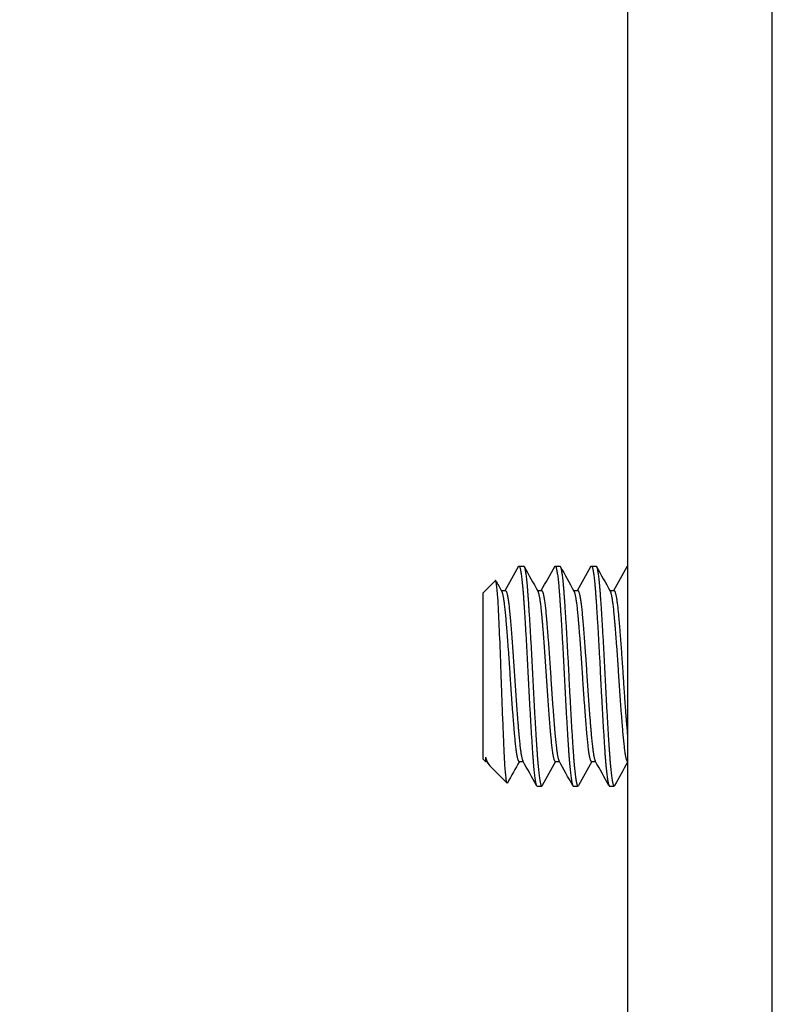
# Model space of a CAD drawing. Header units: millimetres. Extents: x 80 to 2248, y 80 to 1719.
# Tile 31 of 67: x 749 to 765, y 1479 to 1501. Entities that reach past the tile are written whole.
import ezdxf

# ---------------------------------------------------------------- set-up
doc = ezdxf.new("R2010")
doc.units = ezdxf.units.MM
doc.header["$LTSCALE"] = 8.333333
doc.layers.add('Hatch (ANSI)', color=7, linetype='Continuous', lineweight=18)
doc.layers.add('Visible (ANSI)', color=7, linetype='Continuous', lineweight=25)

msp = doc.modelspace()

# ---------------------------------------------------------------- hatches: boundary and pattern name
at = {"layer": 'Hatch (ANSI)'}
h = msp.add_hatch(dxfattribs=at)
h.set_pattern_fill('ANSI31', color=256, scale=211.666667, style=0)
h.set_pattern_definition([(45, (0, 0), (-18.70887, 18.70887), [])])
edge = h.paths.add_edge_path()
edge.add_line((758.7119, 1459.6636), (758.7119, 1457.8346))
edge.add_line((758.7119, 1457.8346), (765.0619, 1457.8346))
edge.add_line((765.0619, 1457.8346), (765.0619, 1590.4226))
edge.add_line((765.0619, 1590.4226), (758.7119, 1590.4226))
edge.add_line((758.7119, 1590.4226), (758.7119, 1588.5936))
edge.add_line((758.7119, 1588.5936), (757.4419, 1588.5936))
edge.add_line((757.4419, 1588.5936), (757.4419, 1588.2126))
edge.add_line((757.4419, 1588.2126), (748.5519, 1588.2126))
edge.add_line((748.5519, 1588.2126), (748.5519, 1586.1806))
edge.add_line((748.5519, 1586.1806), (756.0506, 1586.1806))
edge.add_ellipse((756.0506, 1585.7996), major_axis=(0.381, 0), ratio=1, start_angle=357.54327, end_angle=450, ccw=False)
edge.add_ellipse((757.3956, 1585.7419), major_axis=(-0.0414, -0.9643), ratio=1, start_angle=270, end_angle=443.33968)
edge.add_ellipse((759.7279, 1585.3676), major_axis=(0.2214, 1.3794), ratio=1, start_angle=198.23411, end_angle=450, ccw=False)
edge.add_ellipse((760.1022, 1583.0352), major_axis=(-0.953, -0.1529), ratio=1, start_angle=270, end_angle=450)
edge.add_ellipse((759.7279, 1585.3676), major_axis=(3.2854, 0.5272), ratio=1, start_angle=270, end_angle=289.53257)
edge.add_ellipse((761.5059, 1582.1132), major_axis=(0.3344, 0.1827), ratio=1, start_angle=331.35038, end_angle=450, ccw=False)
edge.add_line((761.8869, 1582.1132), (761.8869, 1466.1439))
edge.add_ellipse((761.5059, 1466.1439), major_axis=(0, -0.381), ratio=1, start_angle=331.35038, end_angle=450, ccw=False)
edge.add_ellipse((759.7279, 1462.8896), major_axis=(-2.92, 1.5953), ratio=1, start_angle=270, end_angle=289.53257)
edge.add_ellipse((760.1022, 1465.2219), major_axis=(-0.953, 0.1529), ratio=1, start_angle=270, end_angle=450)
edge.add_ellipse((759.7279, 1462.8896), major_axis=(1.3794, -0.2214), ratio=1, start_angle=198.23411, end_angle=450, ccw=False)
edge.add_ellipse((757.3956, 1462.5153), major_axis=(-0.1529, 0.953), ratio=1, start_angle=270, end_angle=443.33968)
edge.add_ellipse((756.0506, 1462.4576), major_axis=(0.0163, -0.3806), ratio=1, start_angle=357.54327, end_angle=450, ccw=False)
edge.add_line((756.0506, 1462.0766), (748.5519, 1462.0766))
edge.add_line((748.5519, 1462.0766), (748.5519, 1460.0446))
edge.add_line((748.5519, 1460.0446), (757.4419, 1460.0446))
edge.add_line((757.4419, 1460.0446), (757.4419, 1459.6636))
edge.add_line((757.4419, 1459.6636), (758.7119, 1459.6636))

# ---------------------------------------------------------------- linework, layer by layer
at = {"layer": 'Visible (ANSI)'}
for p, q in [((765.0619, 1457.8346), (765.0619, 1590.4226)), ((761.8869, 1582.1132), (761.8869, 1466.1439)), ((759.5057, 1489.032), (759.6049, 1489.032)), ((760.2994, 1489.032), (760.3986, 1489.032)), ((761.0932, 1489.032), (761.1924, 1489.032)), ((758.7119, 1488.4367), (758.9881, 1488.7128)), ((758.7119, 1488.4367), (758.7119, 1484.8013)), ((759.116, 1488.495), (759.208, 1488.495)), ((759.9097, 1488.495), (760.0018, 1488.495)), ((760.7035, 1488.495), (760.7955, 1488.495)), ((761.4972, 1488.495), (761.5893, 1488.495)), ((758.7703, 1484.8414), (758.7703, 1484.743)), ((758.7119, 1484.8013), (758.7703, 1484.743)), ((758.7703, 1484.743), (758.804, 1484.743)), ((758.8302, 1484.6959), (758.7965, 1484.7563)), ((758.862, 1484.6512), (759.2434, 1484.2698)), ((759.5057, 1484.743), (759.5977, 1484.743)), ((760.2994, 1484.743), (760.3915, 1484.743)), ((761.0932, 1484.743), (761.1852, 1484.743)), ((759.9026, 1484.206), (760.0018, 1484.206)), ((760.6963, 1484.206), (760.7955, 1484.206)), ((761.4901, 1484.206), (761.5893, 1484.206))]:
    msp.add_line(p, q, dxfattribs=at)
for points in [[(759.2009, 1488.495), (759.2988, 1488.6705), (759.3967, 1488.8461), (759.4944, 1489.0217)], [(759.6161, 1489.0217), (759.7164, 1488.8416), (759.8167, 1488.6616), (759.9172, 1488.4816)], [(759.9946, 1488.495), (760.0926, 1488.6705), (760.1904, 1488.8461), (760.2882, 1489.0217)], [(760.4099, 1489.0217), (760.5101, 1488.8416), (760.6105, 1488.6616), (760.7109, 1488.4816)], [(760.7884, 1488.495), (760.8863, 1488.6705), (760.9842, 1488.8461), (761.0819, 1489.0217)], [(761.2036, 1489.0217), (761.3039, 1488.8416), (761.4042, 1488.6616), (761.5047, 1488.4816)], [(761.5821, 1488.495), (761.6801, 1488.6705), (761.7779, 1488.8461), (761.8757, 1489.0217)], [(758.9964, 1488.7093), (759.0387, 1488.6334), (759.0811, 1488.5575), (759.1234, 1488.4816)], [(758.7703, 1484.8414), (758.8027, 1484.7435), (758.8332, 1484.68), (758.862, 1484.6512)], [(759.5128, 1484.743), (759.4254, 1484.5863), (759.3381, 1484.4296), (759.2508, 1484.2729)], [(759.8913, 1484.2162), (759.7911, 1484.3963), (759.6907, 1484.5764), (759.5903, 1484.7563)], [(760.3066, 1484.743), (760.2086, 1484.5674), (760.1108, 1484.3919), (760.013, 1484.2162)], [(760.6851, 1484.2162), (760.5848, 1484.3963), (760.4845, 1484.5764), (760.384, 1484.7563)], [(761.1003, 1484.743), (761.0024, 1484.5674), (760.9045, 1484.3919), (760.8068, 1484.2162)], [(761.4788, 1484.2162), (761.3786, 1484.3963), (761.2782, 1484.5764), (761.1778, 1484.7563)], [(761.8869, 1484.7301), (761.7914, 1484.5589), (761.6959, 1484.3876), (761.6005, 1484.2162)], [(759.2508, 1484.2728), (759.2479, 1484.2675), (759.2454, 1484.2678), (759.2434, 1484.2698)]]:
    msp.add_open_spline(points, degree=3, dxfattribs=at)
for points, weights in [([(759.4944, 1489.0217), (759.5001, 1489.032), (759.5057, 1489.032)], [0.983969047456, 0.990895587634, 1]), ([(760.2882, 1489.0217), (760.2939, 1489.032), (760.2994, 1489.032)], [0.983969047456, 0.990895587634, 1]), ([(761.0819, 1489.0217), (761.0876, 1489.032), (761.0932, 1489.032)], [0.983969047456, 0.990895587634, 1]), ([(761.8757, 1489.0217), (761.8814, 1489.032), (761.8869, 1489.032)], [0.983969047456, 0.990895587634, 1]), ([(758.7703, 1484.8414), (758.7836, 1484.7794), (758.7965, 1484.7563)], [0.963029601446, 0.966390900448, 0.980119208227]), ([(760.0018, 1484.206), (760.0073, 1484.206), (760.013, 1484.2162)], [1, 0.990895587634, 0.983969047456]), ([(760.7955, 1484.206), (760.8011, 1484.206), (760.8068, 1484.2162)], [1, 0.990895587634, 0.983969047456]), ([(761.5893, 1484.206), (761.5948, 1484.206), (761.6005, 1484.2162)], [1, 0.990895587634, 0.983969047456])]:
    msp.add_rational_spline(points, weights, degree=2, dxfattribs=at)
for points, weights, knots in [([(759.5057, 1489.032), (759.5553, 1489.032), (759.6049, 1488.3252), (759.6545, 1487.6185), (759.7041, 1486.619), (759.7537, 1485.6195), (759.8033, 1484.9127), (759.8529, 1484.206), (759.9026, 1484.206)], [1, 0.923879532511, 1, 0.923879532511, 1, 0.923879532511, 1, 0.923879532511, 1], [0.076923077, 0.076923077, 0.076923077, 0.086538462, 0.086538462, 0.096153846, 0.096153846, 0.105769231, 0.105769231, 0.115384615, 0.115384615, 0.115384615]), ([(759.6049, 1489.032), (759.6545, 1489.032), (759.7041, 1488.3252), (759.7537, 1487.6185), (759.8033, 1486.619), (759.8529, 1485.6195), (759.9026, 1484.9127), (759.9522, 1484.206), (760.0018, 1484.206)], [1, 0.923879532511, 1, 0.923879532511, 1, 0.923879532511, 1, 0.923879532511, 1], [0.153846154, 0.153846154, 0.153846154, 0.163461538, 0.163461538, 0.173076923, 0.173076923, 0.182692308, 0.182692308, 0.192307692, 0.192307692, 0.192307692]), ([(760.2994, 1489.032), (760.349, 1489.032), (760.3986, 1488.3252), (760.4483, 1487.6185), (760.4979, 1486.619), (760.5475, 1485.6195), (760.5971, 1484.9127), (760.6467, 1484.206), (760.6963, 1484.206)], [1, 0.923879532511, 1, 0.923879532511, 1, 0.923879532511, 1, 0.923879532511, 1], [0.153846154, 0.153846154, 0.153846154, 0.163461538, 0.163461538, 0.173076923, 0.173076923, 0.182692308, 0.182692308, 0.192307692, 0.192307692, 0.192307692]), ([(760.3986, 1489.032), (760.4483, 1489.032), (760.4979, 1488.3252), (760.5475, 1487.6185), (760.5971, 1486.619), (760.6467, 1485.6195), (760.6963, 1484.9127), (760.7459, 1484.206), (760.7955, 1484.206)], [1, 0.923879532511, 1, 0.923879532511, 1, 0.923879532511, 1, 0.923879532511, 1], [0.230769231, 0.230769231, 0.230769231, 0.240384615, 0.240384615, 0.25, 0.25, 0.259615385, 0.259615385, 0.269230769, 0.269230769, 0.269230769]), ([(761.0932, 1489.032), (761.1428, 1489.032), (761.1924, 1488.3252), (761.242, 1487.6185), (761.2916, 1486.619), (761.3412, 1485.6195), (761.3908, 1484.9127), (761.4404, 1484.206), (761.4901, 1484.206)], [1, 0.923879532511, 1, 0.923879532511, 1, 0.923879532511, 1, 0.923879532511, 1], [0.230769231, 0.230769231, 0.230769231, 0.240384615, 0.240384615, 0.25, 0.25, 0.259615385, 0.259615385, 0.269230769, 0.269230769, 0.269230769]), ([(761.1924, 1489.032), (761.242, 1489.032), (761.2916, 1488.3252), (761.3412, 1487.6185), (761.3908, 1486.619), (761.4404, 1485.6195), (761.4901, 1484.9127), (761.5397, 1484.206), (761.5893, 1484.206)], [1, 0.923879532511, 1, 0.923879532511, 1, 0.923879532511, 1, 0.923879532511, 1], [0.307692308, 0.307692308, 0.307692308, 0.317307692, 0.317307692, 0.326923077, 0.326923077, 0.336538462, 0.336538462, 0.346153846, 0.346153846, 0.346153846]), ([(759.1234, 1488.4816), (759.1666, 1488.4043), (759.208, 1487.9455), (759.2576, 1487.396), (759.3072, 1486.619), (759.3569, 1485.8419), (759.4065, 1485.2924), (759.4561, 1484.743), (759.5057, 1484.743)], [0.980119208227, 0.935635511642, 1, 0.923879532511, 1, 0.923879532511, 1, 0.923879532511, 1], [0.078408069, 0.078408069, 0.078408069, 0.086538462, 0.086538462, 0.096153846, 0.096153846, 0.105769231, 0.105769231, 0.115384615, 0.115384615, 0.115384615]), ([(759.208, 1488.495), (759.2576, 1488.495), (759.3072, 1487.9455), (759.3569, 1487.396), (759.4065, 1486.619), (759.4561, 1485.8419), (759.5057, 1485.2924), (759.5471, 1484.8337), (759.5903, 1484.7563)], [1, 0.923879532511, 1, 0.923879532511, 1, 0.923879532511, 1, 0.935635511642, 0.980119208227], [0.076923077, 0.076923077, 0.076923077, 0.086538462, 0.086538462, 0.096153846, 0.096153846, 0.105769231, 0.105769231, 0.113899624, 0.113899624, 0.113899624]), ([(759.9172, 1488.4816), (759.9604, 1488.4043), (760.0018, 1487.9455), (760.0514, 1487.396), (760.101, 1486.619), (760.1506, 1485.8419), (760.2002, 1485.2924), (760.2498, 1484.743), (760.2994, 1484.743)], [0.980119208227, 0.935635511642, 1, 0.923879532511, 1, 0.923879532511, 1, 0.923879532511, 1], [0.155331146, 0.155331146, 0.155331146, 0.163461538, 0.163461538, 0.173076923, 0.173076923, 0.182692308, 0.182692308, 0.192307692, 0.192307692, 0.192307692]), ([(760.0018, 1488.495), (760.0514, 1488.495), (760.101, 1487.9455), (760.1506, 1487.396), (760.2002, 1486.619), (760.2498, 1485.8419), (760.2994, 1485.2924), (760.3408, 1484.8337), (760.384, 1484.7563)], [1, 0.923879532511, 1, 0.923879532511, 1, 0.923879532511, 1, 0.935635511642, 0.980119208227], [0.153846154, 0.153846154, 0.153846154, 0.163461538, 0.163461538, 0.173076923, 0.173076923, 0.182692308, 0.182692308, 0.190822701, 0.190822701, 0.190822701]), ([(760.7109, 1488.4816), (760.7541, 1488.4043), (760.7955, 1487.9455), (760.8451, 1487.396), (760.8947, 1486.619), (760.9444, 1485.8419), (760.994, 1485.2924), (761.0436, 1484.743), (761.0932, 1484.743)], [0.980119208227, 0.935635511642, 1, 0.923879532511, 1, 0.923879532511, 1, 0.923879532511, 1], [0.232254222, 0.232254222, 0.232254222, 0.240384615, 0.240384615, 0.25, 0.25, 0.259615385, 0.259615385, 0.269230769, 0.269230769, 0.269230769]), ([(760.7955, 1488.495), (760.8451, 1488.495), (760.8947, 1487.9455), (760.9444, 1487.396), (760.994, 1486.619), (761.0436, 1485.8419), (761.0932, 1485.2924), (761.1346, 1484.8337), (761.1778, 1484.7563)], [1, 0.923879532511, 1, 0.923879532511, 1, 0.923879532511, 1, 0.935635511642, 0.980119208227], [0.230769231, 0.230769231, 0.230769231, 0.240384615, 0.240384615, 0.25, 0.25, 0.259615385, 0.259615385, 0.267745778, 0.267745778, 0.267745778]), ([(761.5047, 1488.4816), (761.5479, 1488.4043), (761.5893, 1487.9455), (761.6389, 1487.396), (761.6885, 1486.619), (761.7381, 1485.8419), (761.7877, 1485.2924), (761.8373, 1484.743), (761.8869, 1484.743)], [0.980119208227, 0.935635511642, 1, 0.923879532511, 1, 0.923879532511, 1, 0.923879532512, 0.999999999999], [0.309177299, 0.309177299, 0.309177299, 0.317307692, 0.317307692, 0.326923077, 0.326923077, 0.336538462, 0.336538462, 0.346153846, 0.346153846, 0.346153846]), ([(761.5893, 1488.495), (761.6389, 1488.495), (761.6885, 1487.9455), (761.7381, 1487.396), (761.7877, 1486.619), (761.8373, 1485.8419), (761.8869, 1485.2924)], [1, 0.923879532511, 1, 0.923879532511, 1, 0.923879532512, 0.999999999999], [0.307692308, 0.307692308, 0.307692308, 0.317307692, 0.317307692, 0.326923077, 0.326923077, 0.336538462, 0.336538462, 0.336538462])]:
    msp.add_rational_spline(points, weights, degree=2, knots=knots, dxfattribs=at)
msp.add_open_spline([(759.2434, 1484.2698), (759.2343, 1484.2789), (759.2264, 1484.3343), (759.2128, 1484.4541), (759.2051, 1484.5492), (759.1879, 1484.8208), (759.178, 1485.0298), (759.1609, 1485.4291), (759.1556, 1485.5582), (759.1397, 1485.9551), (759.1292, 1486.2352), (759.1141, 1486.6635), (759.1091, 1486.8079), (759.0937, 1487.2229), (759.0831, 1487.4827), (759.0626, 1487.9391), (759.0525, 1488.1566), (759.0323, 1488.4632), (759.0234, 1488.5625), (759.0036, 1488.7055), (758.9946, 1488.7194), (758.9881, 1488.7128)], degree=3, knots=[-0.53135799, -0.53135799, -0.53135799, -0.53135799, -0.48495847, -0.48495847, -0.42525004, -0.42525004, -0.35006367, -0.35006367, -0.31711145, -0.31711145, -0.25296075, -0.25296075, -0.22004808, -0.22004808, -0.15737762, -0.15737762, -0.09767705, -0.09767705, -0.05355355, -0.05355355, -0.000001, -0.000001, -0.000001, -0.000001], dxfattribs=at)

doc.saveas('drawing.dxf')
